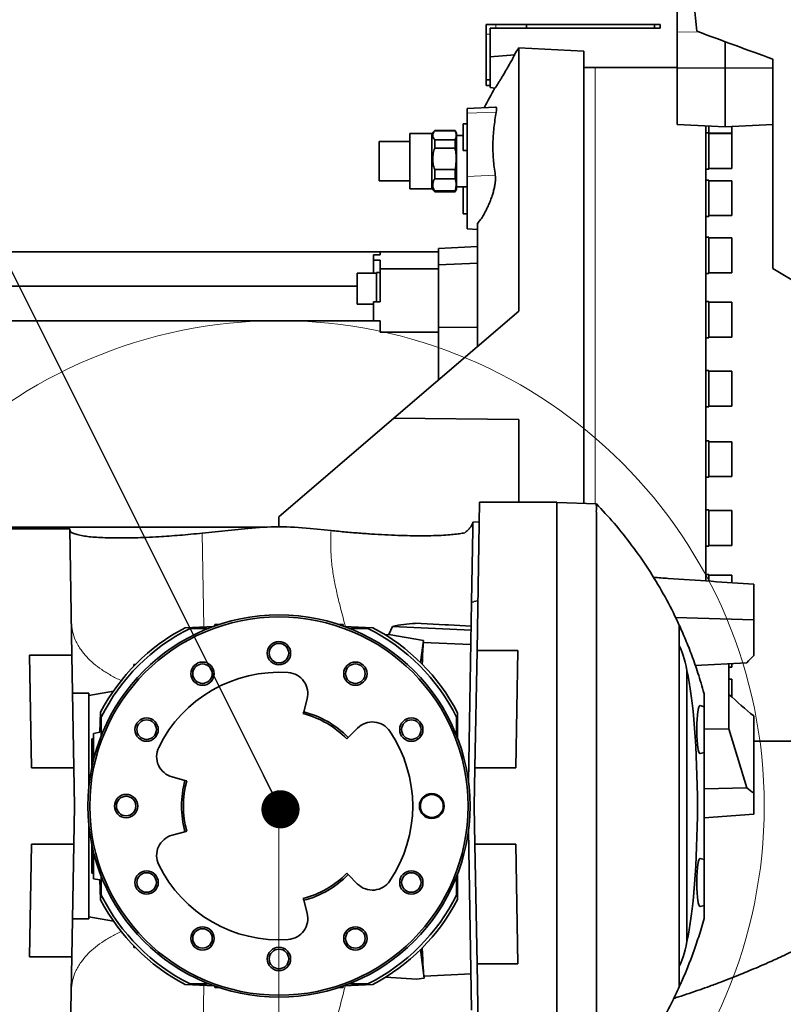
# Model space of a CAD drawing. Header units: millimetres. Extents: x 0 to 11920, y 0 to 8400.
# Tile 65 of 120: x 5453 to 5853, y 3765 to 4280. Entities that reach past the tile are written whole.
import ezdxf

# ---------------------------------------------------------------- set-up
doc = ezdxf.new("R2010")
doc.units = ezdxf.units.MM
doc.header["$LTSCALE"] = 20
doc.header["$PDSIZE"] = -1
doc.styles.add('SLDTEXTSTYLE0', font='TXT', dxfattribs={"width": 0.605})
doc.dimstyles.new('SLDDIMSTYLE11', dxfattribs={"dimtxt": 70, "dimasz": 70, "dimexe": 0, "dimexo": 0.0625, "dimgap": 17.5, "dimtad": 1, "dimdec": 1, "dimlfac": 0.5, "dimrnd": 1e-09, "dimzin": 12, "dimdsep": 46, "dimtxsty": 'SLDTEXTSTYLE0', "dimsah": 1, "dimcen": 0.09, "dimadec": 0, "dimazin": 3, "dimtfac": 1, "dimtmove": 0, "dimatfit": 0, "dimfxl": 1, "dimfrac": 2, "dimtolj": 1, "dimtzin": 12, "dimarcsym": 0})
doc.dimstyles.new('SLDDIMSTYLE4', dxfattribs={"dimtxt": 0.18, "dimasz": 20, "dimexe": 0, "dimexo": 0.0625, "dimgap": 0, "dimtad": 0, "dimtih": 1, "dimtoh": 1, "dimdec": 0, "dimrnd": 1e-09, "dimzin": 0, "dimdsep": 46, "dimtxsty": 'Standard', "dimblk1": 'DOT', "dimblk2": 'DOT', "dimsah": 1, "dimcen": 0.09, "dimadec": 0, "dimazin": 0, "dimtfac": 20, "dimtdec": 0, "dimtofl": 0, "dimtmove": 0, "dimatfit": 3, "dimldrblk": 'DOT', "dimfxl": 1, "dimfrac": 2, "dimtolj": 1, "dimtzin": 0, "dimarcsym": 0})
doc.dimstyles.new('SLDDIMSTYLE7', dxfattribs={"dimtxt": 70, "dimasz": 70, "dimexe": 0, "dimexo": 0.0625, "dimgap": 17.5, "dimtad": 1, "dimdec": 1, "dimrnd": 1e-09, "dimzin": 12, "dimdsep": 46, "dimtxsty": 'SLDTEXTSTYLE0', "dimsah": 1, "dimcen": 0.09, "dimadec": 0, "dimazin": 3, "dimtfac": 1, "dimtofl": 0, "dimtmove": 0, "dimatfit": 3, "dimfxl": 1, "dimfrac": 2, "dimtolj": 1, "dimtzin": 12, "dimarcsym": 0})

# ---------------------------------------------------------------- blocks, each defined once
blk = doc.blocks.new('_D_12')
at = {"color": 7, "linetype": 'Continuous', "lineweight": 0}
for p, q in [((6061.02, 3965.17), (6061.02, 3478.36)), ((5588.97, 3864.64), (5588.97, 3478.36)), ((5588.97, 3508.36), (6061.02, 3508.36))]:
    blk.add_line(p, q, dxfattribs=at)
at = {"color": 7, "linetype": 'Continuous', "lineweight": 18}
for points in [[(5588.97, 3508.36), (5658.97, 3498.36), (5658.97, 3518.36)], [(6061.02, 3508.36), (5991.02, 3518.36), (5991.02, 3498.36)]]:
    blk.add_solid(points, dxfattribs=at)
at = {"color": 7, "linetype": 'Continuous', "lineweight": 18, "insert": (5744.79, 3598.6), "char_height": 70, "attachment_point": 1, "style": 'SLDTEXTSTYLE0'}
blk.add_mtext('472', dxfattribs=at)
blk = doc.blocks.new('_Dot')
at = {"color": 0, "linetype": 'ByBlock', "lineweight": -2}
blk.add_line((-0.5, 0), (-1, 0), dxfattribs=at)
at = {"color": 0, "linetype": 'ByBlock', "const_width": 0.5}
blk.add_lwpolyline([(-0.25, 0, 1), (0.25, 0, 1)], format="xyb", close=True, dxfattribs=at)
blk = doc.blocks.new('_D_60')
at = {"color": 7, "linetype": 'Continuous', "lineweight": 0}
for p, q in [((5588.97, 3864.64), (5588.97, 3481.3)), ((5184.08, 3823.38), (5184.08, 3481.3)), ((5184.08, 3511.3), (5588.97, 3511.3))]:
    blk.add_line(p, q, dxfattribs=at)
at = {"color": 7, "linetype": 'Continuous', "lineweight": 18}
for points in [[(5184.08, 3511.3), (5254.08, 3501.3), (5254.08, 3521.3)], [(5588.97, 3511.3), (5518.97, 3521.3), (5518.97, 3501.3)]]:
    blk.add_solid(points, dxfattribs=at)
at = {"color": 7, "linetype": 'Continuous', "lineweight": 18, "insert": (5306.32, 3601.53), "char_height": 70, "attachment_point": 1, "style": 'SLDTEXTSTYLE0'}
blk.add_mtext('405', dxfattribs=at)

msp = doc.modelspace()

# ---------------------------------------------------------------- linework, layer by layer
at = {"color": 7, "linetype": 'Continuous', "lineweight": 35}
for p, q in [((5797.472064, 4273.854958), (5797.472064, 4289.995789)), ((5697.472064, 4272.635074), (5697.472064, 4277.635074)), ((5702.472064, 4277.635074), (5697.472064, 4277.635074)), ((5702.472064, 4277.635074), (5718.472064, 4277.635074)), ((5718.472064, 4275.635074), (5718.472064, 4277.635074)), ((5718.472064, 4277.635074), (5785.472064, 4277.635074)), ((5785.472064, 4275.635074), (5785.472064, 4277.635074)), ((5785.472064, 4277.635074), (5788.472064, 4277.635074)), ((5788.472064, 4277.635074), (5788.472064, 4275.635074)), ((5697.472064, 4248.635074), (5697.472064, 4272.635074)), ((5699.472064, 4272.635074), (5699.472064, 4275.635074)), ((5702.472064, 4275.635074), (5699.472064, 4275.635074)), ((5699.472064, 4256.610034), (5699.472064, 4272.635074)), ((5702.472064, 4275.635074), (5718.472064, 4275.635074)), ((5718.472064, 4275.635074), (5785.472064, 4275.635074)), ((5788.472064, 4275.635074), (5785.472064, 4275.635074)), ((5797.472064, 4255.034573), (5797.472064, 4273.854958)), ((5822.472064, 4254.780493), (5822.472064, 4268.681687)), ((5699.472064, 4260.684938), (5712.358449, 4261.81235)), ((5748.472064, 4263.635074), (5714.472064, 4265.416938)), ((5714.472064, 4127.635074), (5714.472064, 4265.416938)), ((5748.472064, 4263.635074), (5748.472064, 4027.041421)), ((5699.472064, 4256.610034), (5699.472064, 4248.660113)), ((5754.472064, 4255.135074), (5748.472064, 4255.135074)), ((5797.472064, 4255.135074), (5754.472064, 4255.135074)), ((5797.472064, 4255.034573), (5822.472064, 4254.780493)), ((5797.472064, 4225.296782), (5797.472064, 4255.034573)), ((5847.472064, 4255.034573), (5822.472064, 4254.780493)), ((5822.472064, 4224.138715), (5822.472064, 4254.780493)), ((5697.472064, 4248.635074), (5699.472064, 4248.635074)), ((5697.472064, 4245.635074), (5697.472064, 4248.635074)), ((5699.472064, 4248.635074), (5699.472064, 4248.660113)), ((5699.472064, 4248.635074), (5699.472064, 4248.601414)), ((5699.472064, 4248.601414), (5699.472064, 4245.668733)), ((5699.472064, 4245.635074), (5697.472064, 4245.635074)), ((5699.472064, 4245.668733), (5699.472064, 4245.635074)), ((5699.472064, 4245.635074), (5699.472064, 4244.58521)), ((5699.472064, 4244.58521), (5702.082113, 4244.35686)), ((5702.251832, 4234.409649), (5687.472064, 4233.635074)), ((5687.472064, 4233.635074), (5687.472064, 4231.154215)), ((5687.472064, 4231.154215), (5687.472064, 4198.154215)), ((5687.472064, 4225.635074), (5685.472064, 4225.635074)), ((5685.472064, 4211.635074), (5685.472064, 4225.635074)), ((5797.472064, 4225.296782), (5822.472064, 4224.138715)), ((5847.472064, 4225.296782), (5822.472064, 4224.138715)), ((5669.004708, 4220.667718), (5657.472064, 4220.667718)), ((5657.472064, 4219.249105), (5657.472064, 4220.667718)), ((5670.472064, 4222.135074), (5669.004708, 4220.667718)), ((5669.004708, 4191.602429), (5669.004708, 4220.667718)), ((5681.162663, 4222.135074), (5670.472064, 4222.135074)), ((5670.472064, 4222.135074), (5670.472064, 4222.070168)), ((5670.472064, 4222.070168), (5681.162663, 4222.070168)), ((5681.972064, 4220.73315), (5681.162663, 4222.135074)), ((5681.162663, 4222.070168), (5681.162663, 4222.135074)), ((5681.972064, 4219.30815), (5681.972064, 4220.73315)), ((5812.472064, 4224.601942), (5812.472064, 4068.635074)), ((5813.972064, 4220.926573), (5812.472064, 4220.926573)), ((5813.972064, 4224.532458), (5813.972064, 4220.926573)), ((5813.972064, 4220.926573), (5813.972064, 4201.926573)), ((5813.972064, 4220.740847), (5825.972064, 4220.740847)), ((5825.972064, 4220.561573), (5813.972064, 4220.561573)), ((5825.972064, 4220.740847), (5825.972064, 4224.300844)), ((5825.972064, 4202.291573), (5825.972064, 4220.561573)), ((5657.472064, 4216.441922), (5641.472064, 4216.441922)), ((5641.472064, 4215.435813), (5641.472064, 4216.441922)), ((5641.472064, 4195.828225), (5641.472064, 4215.435813)), ((5657.472064, 4191.602429), (5657.472064, 4219.249105)), ((5670.472064, 4217.271512), (5670.472064, 4212.85579)), ((5681.162663, 4217.271512), (5670.472064, 4217.271512)), ((5681.162663, 4212.85579), (5681.162663, 4217.271512)), ((5685.472064, 4219.635074), (5681.972064, 4219.635074)), ((5681.972064, 4191.536998), (5681.972064, 4219.30815)), ((5670.472064, 4212.85579), (5681.162663, 4212.85579)), ((5685.472064, 4211.635074), (5687.472064, 4211.635074)), ((5681.162663, 4201.754182), (5670.472064, 4201.754182)), ((5670.472064, 4201.754182), (5670.472064, 4196.920696)), ((5681.162663, 4196.920696), (5681.162663, 4201.754182)), ((5812.472064, 4201.926573), (5813.972064, 4201.926573)), ((5813.972064, 4202.291573), (5825.972064, 4202.291573)), ((5641.472064, 4195.828225), (5657.472064, 4195.828225)), ((5670.472064, 4196.920696), (5681.162663, 4196.920696)), ((5687.472064, 4198.154215), (5687.472064, 4170.635074)), ((5813.972064, 4196.236626), (5812.472064, 4196.236626)), ((5813.972064, 4196.236626), (5813.972064, 4177.236626)), ((5825.972064, 4195.871626), (5813.972064, 4195.871626)), ((5825.972064, 4177.601626), (5825.972064, 4195.871626)), ((5657.472064, 4191.602429), (5669.004708, 4191.602429)), ((5669.004708, 4191.602429), (5670.472064, 4190.135074)), ((5670.472064, 4190.617744), (5670.472064, 4190.135074)), ((5681.162663, 4190.617744), (5670.472064, 4190.617744)), ((5670.472064, 4190.135074), (5681.162663, 4190.135074)), ((5681.162663, 4190.135074), (5681.972064, 4191.536998)), ((5681.162663, 4190.135074), (5681.162663, 4190.617744)), ((5681.972064, 4192.635074), (5685.472064, 4192.635074)), ((5687.472064, 4192.635074), (5685.472064, 4192.635074)), ((5685.472064, 4178.635074), (5685.472064, 4192.635074)), ((5685.472064, 4178.635074), (5687.472064, 4178.635074)), ((5812.472064, 4177.236626), (5813.972064, 4177.236626)), ((5813.972064, 4177.601626), (5825.972064, 4177.601626)), ((5687.472064, 4170.635074), (5692.972064, 4170.346831)), ((5692.972064, 4173.600611), (5692.972064, 4109.19757)), ((5813.972064, 4166.385074), (5812.472064, 4166.385074)), ((5813.972064, 4166.385074), (5813.972064, 4147.385074)), ((5825.972064, 4166.020074), (5813.972064, 4166.020074)), ((5825.972064, 4147.750074), (5825.972064, 4166.020074)), ((5641.972064, 4158.635074), (5393.472064, 4158.635074)), ((5641.972064, 4158.635074), (5672.472064, 4158.635074)), ((5641.972064, 4158.635074), (5641.972064, 4157.027379)), ((5692.972064, 4161.423317), (5672.472064, 4160.348957)), ((5672.472064, 4160.348957), (5672.472064, 4151.785366)), ((5638.472064, 4154.382865), (5638.472064, 4157.027379)), ((5638.472064, 4157.027379), (5641.972064, 4157.027379)), ((5641.972064, 4154.382865), (5638.472064, 4154.382865)), ((5638.472064, 4154.382865), (5638.472064, 4147.480752)), ((5641.972064, 4149.759429), (5641.972064, 4154.382865)), ((5641.972064, 4132.504534), (5641.972064, 4149.759429)), ((5641.972064, 4149.759429), (5672.472064, 4149.759429)), ((5692.972064, 4152.662577), (5672.472064, 4151.785366)), ((5672.472064, 4151.785366), (5672.472064, 4119.03158)), ((5847.472064, 4149.898588), (5863.472064, 4140.294051)), ((5639.972064, 4147.480752), (5629.972064, 4147.480752)), ((5629.972064, 4147.480752), (5629.972064, 4131.210752)), ((5641.972064, 4147.845752), (5639.972064, 4147.845752)), ((5639.972064, 4147.845752), (5639.972064, 4139.345752)), ((5812.472064, 4147.385074), (5813.972064, 4147.385074)), ((5813.972064, 4147.750074), (5825.972064, 4147.750074)), ((5393.472064, 4140.635074), (5629.972064, 4140.635074)), ((5639.972064, 4139.345752), (5639.972064, 4132.504534)), ((5638.472064, 4122.635074), (5638.472064, 4132.504534)), ((5641.972064, 4132.504534), (5638.472064, 4132.504534)), ((5813.972064, 4132.676573), (5812.472064, 4132.676573)), ((5813.972064, 4132.676573), (5813.972064, 4113.676573)), ((5629.972064, 4131.210752), (5638.472064, 4131.210752)), ((5649.153887, 4071.620929), (5714.472064, 4127.635074)), ((5825.972064, 4132.311573), (5813.972064, 4132.311573)), ((5825.972064, 4132.286588), (5825.972064, 4132.311573)), ((5825.972064, 4114.041573), (5825.972064, 4132.286588)), ((5641.972064, 4122.635074), (5393.472064, 4122.635074)), ((5641.972064, 4122.635074), (5641.972064, 4116.635074)), ((5692.972064, 4119.173022), (5672.472064, 4119.03158)), ((5672.472064, 4119.03158), (5672.472064, 4091.617625)), ((5641.972064, 4116.635074), (5672.472064, 4116.635074)), ((5812.472064, 4113.676573), (5813.972064, 4113.676573)), ((5813.972064, 4114.041573), (5825.972064, 4114.041573)), ((5813.972064, 4096.584348), (5812.472064, 4096.584348)), ((5813.972064, 4096.584348), (5813.972064, 4077.584348)), ((5825.972064, 4096.219348), (5813.972064, 4096.219348)), ((5825.972064, 4095.85491), (5825.972064, 4096.219348)), ((5825.972064, 4077.949348), (5825.972064, 4095.85491)), ((5812.472064, 4077.584348), (5813.972064, 4077.584348)), ((5813.972064, 4077.949348), (5825.972064, 4077.949348)), ((5649.153887, 4071.620929), (5588.972064, 4020.011506)), ((5649.153887, 4071.620929), (5714.472064, 4070.843953)), ((5714.472064, 4070.843953), (5714.472064, 4027.635074)), ((5812.472064, 4068.635074), (5812.472064, 3986.368714)), ((5813.972064, 4059.6858), (5812.472064, 4059.6858)), ((5813.972064, 4059.6858), (5813.972064, 4040.6858)), ((5825.972064, 4059.3208), (5813.972064, 4059.3208)), ((5825.972064, 4058.233595), (5825.972064, 4059.3208)), ((5825.972064, 4041.0508), (5825.972064, 4058.233595)), ((5812.472064, 4040.6858), (5813.972064, 4040.6858)), ((5813.972064, 4041.0508), (5825.972064, 4041.0508)), ((5692.641608, 3949.960686), (5693.997419, 4027.635074)), ((5734.472064, 4027.635074), (5693.997419, 4027.635074)), ((5734.472064, 4027.635074), (5734.472064, 3709.635074)), ((5755.096779, 4026.810081), (5734.472064, 4027.530311)), ((5588.972064, 4020.011506), (5588.972064, 4014.774085)), ((5813.972064, 4023.593574), (5812.472064, 4023.593574)), ((5813.972064, 4023.593574), (5813.972064, 4004.593574)), ((5825.972064, 4023.228574), (5813.972064, 4023.228574)), ((5825.972064, 4021.066875), (5825.972064, 4023.228574)), ((5825.972064, 4004.958574), (5825.972064, 4021.066875)), ((5582.349964, 4014.635074), (5428.585681, 4014.635074)), ((5572.6746, 4013.930237), (5548.789054, 4011.450142)), ((5616.227801, 4012.792413), (5605.269528, 4013.930237)), ((5693.818421, 4017.380286), (5690.46975, 4017.175931)), ((5690.46975, 4017.175931), (5690.496824, 4013.278482)), ((5442.972064, 4013.635074), (5479.441079, 4013.635074)), ((5479.441079, 4013.635074), (5480.593961, 3947.586532)), ((5690.496824, 4013.278482), (5689.835456, 3975.388727)), ((5812.472064, 4004.593574), (5813.972064, 4004.593574)), ((5813.972064, 4004.958574), (5825.972064, 4004.958574)), ((5813.972064, 3989.885074), (5812.472064, 3989.885074)), ((5813.972064, 3989.885074), (5813.972064, 3986.345347)), ((5825.972064, 3989.520074), (5813.972064, 3989.520074)), ((5825.972064, 3985.547893), (5825.972064, 3989.520074)), ((5837.472064, 3984.72697), (5837.472064, 3966.09907)), ((5688.189946, 3881.117536), (5689.835456, 3975.388727)), ((5689.835456, 3975.388727), (5690.972064, 3975.589282)), ((5693.096801, 3976.038703), (5690.972064, 3975.664055)), ((5690.972064, 3975.589282), (5690.972064, 3975.664055)), ((5554.887213, 3962.646897), (5539.827099, 3961.989358)), ((5555.405796, 3963.635074), (5555.4605, 3962.852774)), ((5556.004969, 3963.076337), (5555.405796, 3963.635074)), ((5557.747074, 3963.635074), (5555.405796, 3963.635074)), ((5622.538331, 3963.635074), (5620.197054, 3963.635074)), ((5621.939159, 3963.076337), (5622.538331, 3963.635074)), ((5622.538331, 3963.635074), (5622.483628, 3962.852774)), ((5638.117029, 3961.989358), (5623.056915, 3962.646897)), ((5648.35136, 3962.649281), (5646.522783, 3958.36905)), ((5648.35136, 3962.649281), (5689.579981, 3960.752579)), ((5660.302003, 3964.360163), (5660.296692, 3964.191441)), ((5675.972064, 3963.53893), (5660.302003, 3964.360163)), ((5675.972064, 3963.491502), (5675.972064, 3963.53893)), ((5837.472064, 3966.09907), (5796.592392, 3967.223153)), ((5837.472064, 3966.09907), (5837.472064, 3947.462292)), ((5552.216112, 3961.635074), (5542.421017, 3961.635074)), ((5635.523111, 3961.635074), (5625.728016, 3961.635074)), ((5644.652578, 3958.244952), (5646.522783, 3958.36905)), ((5646.522783, 3958.36905), (5664.539973, 3955.277709)), ((5663.055995, 3943.747131), (5664.539973, 3955.277709)), ((5664.539973, 3955.277709), (5664.528312, 3954.309668)), ((5664.528312, 3954.309668), (5689.448238, 3953.205054)), ((5480.593961, 3947.586532), (5458.443062, 3947.586532)), ((5459.472064, 3888.635074), (5458.443062, 3947.586532)), ((5481.622963, 3888.635074), (5480.593961, 3947.586532)), ((5692.641608, 3949.960686), (5691.571165, 3888.635074)), ((5692.641608, 3949.960686), (5714.042506, 3949.960686)), ((5714.042506, 3949.960686), (5712.972064, 3888.635074)), ((5512.972064, 3942.635074), (5512.953259, 3941.788278)), ((5513.992726, 3942.853325), (5512.972064, 3942.635074)), ((5513.421153, 3942.271409), (5512.972064, 3942.635074)), ((5806.896403, 3942.138902), (5833.877921, 3943.595612)), ((5824.472064, 3943.044635), (5824.472064, 3909.06882)), ((5825.972064, 3941.398522), (5825.972064, 3943.030835)), ((5802.498343, 3939.561229), (5802.498343, 3797.708919)), ((5824.472064, 3941.398522), (5825.972064, 3941.398522)), ((5825.972064, 3934.978574), (5824.472064, 3934.978574)), ((5825.972064, 3928.016597), (5825.972064, 3934.978574)), ((5489.472064, 3927.635074), (5480.942215, 3927.635074)), ((5502.317597, 3928.811924), (5489.472064, 3926.54691)), ((5489.472064, 3927.635074), (5489.472064, 3878.622566)), ((5811.472064, 3920.635074), (5811.472064, 3927.447527)), ((5824.48988, 3909.068452), (5824.48988, 3927.080577)), ((5825.972064, 3925.735607), (5825.972064, 3928.016597)), ((5603.725439, 3924.691634), (5601.952579, 3917.955518)), ((5811.472064, 3920.635074), (5809.443762, 3921.178556)), ((5495.617779, 3917.780039), (5495.156964, 3907.225639)), ((5601.698059, 3916.988451), (5601.952579, 3917.955518)), ((5682.472064, 3917.502241), (5682.472064, 3904.099845)), ((5811.472064, 3920.635074), (5811.472064, 3908.635074)), ((5495.972064, 3915.186121), (5495.972064, 3905.391026)), ((5681.972064, 3905.391026), (5681.972064, 3915.186121)), ((5837.472064, 3915.789519), (5837.472064, 3875.472942)), ((5491.972064, 3906.664055), (5495.156964, 3907.225639)), ((5491.972064, 3902.843536), (5491.972064, 3906.664055)), ((5625.194564, 3904.536751), (5630.141782, 3909.440151)), ((5811.472064, 3908.844963), (5824.472064, 3909.06882)), ((5811.472064, 3908.635074), (5811.472064, 3896.635074)), ((5824.472064, 3909.06882), (5824.48988, 3909.068452)), ((5833.830132, 3878.106259), (5824.48988, 3909.068452)), ((5491.972064, 3903.835074), (5490.972064, 3903.835074)), ((5490.972064, 3888.534822), (5490.972064, 3903.835074)), ((5491.972064, 3892.945565), (5491.972064, 3902.843536)), ((5625.194564, 3904.536751), (5624.484319, 3903.832797)), ((5837.472064, 3902.635074), (5863.472064, 3902.635074)), ((5809.443762, 3896.091592), (5811.472064, 3896.635074)), ((5811.472064, 3840.635074), (5811.472064, 3896.635074)), ((5459.472064, 3888.635074), (5481.622963, 3888.635074)), ((5481.622963, 3888.635074), (5481.972064, 3868.635074)), ((5691.222064, 3868.635074), (5691.571165, 3888.635074)), ((5712.972064, 3888.635074), (5691.571165, 3888.635074)), ((5539.769049, 3882.05384), (5533.048971, 3883.886556)), ((5539.769049, 3882.05384), (5540.733814, 3881.790727)), ((5811.472064, 3877.669729), (5833.830132, 3878.106259)), ((5837.472064, 3875.472942), (5837.472064, 3864.309797)), ((5481.972064, 3868.635074), (5481.622963, 3848.635074)), ((5691.571165, 3848.635074), (5691.222064, 3868.635074)), ((5837.472064, 3864.309797), (5811.472064, 3862.404026)), ((5489.472064, 3858.647582), (5489.472064, 3809.635074)), ((5533.048971, 3853.383591), (5539.769049, 3855.216307)), ((5540.733814, 3855.47942), (5539.769049, 3855.216307)), ((5689.836767, 3761.806276), (5688.189946, 3856.152612)), ((5458.443062, 3789.683616), (5459.472064, 3848.635074)), ((5481.622963, 3848.635074), (5459.472064, 3848.635074)), ((5481.622963, 3848.635074), (5480.593961, 3789.683616)), ((5490.972064, 3833.435074), (5490.972064, 3848.735325)), ((5491.972064, 3834.426612), (5491.972064, 3844.324582)), ((5691.571165, 3848.635074), (5712.972064, 3848.635074)), ((5691.571165, 3848.635074), (5692.662485, 3786.113375)), ((5712.972064, 3848.635074), (5714.063384, 3786.113375)), ((5811.472064, 3840.635074), (5809.443762, 3841.178556)), ((5811.472064, 3840.635074), (5811.472064, 3828.635074)), ((5491.972064, 3830.606093), (5491.972064, 3834.426612)), ((5491.972064, 3833.435074), (5490.972064, 3833.435074)), ((5495.156964, 3830.044509), (5491.972064, 3830.606093)), ((5495.156964, 3830.044509), (5495.617779, 3819.490109)), ((5495.972064, 3831.879122), (5495.972064, 3822.084026)), ((5624.484319, 3833.43735), (5625.194564, 3832.733396)), ((5630.141782, 3827.829996), (5625.194564, 3832.733396)), ((5681.972064, 3822.084026), (5681.972064, 3831.879122)), ((5682.472064, 3833.170302), (5682.472064, 3819.767907)), ((5811.472064, 3828.635074), (5811.472064, 3816.635074)), ((5601.952579, 3819.314629), (5601.698059, 3820.281697)), ((5601.952579, 3819.314629), (5603.725439, 3812.578514)), ((5809.443762, 3816.091592), (5811.472064, 3816.635074)), ((5811.472064, 3809.822621), (5811.472064, 3816.635074)), ((5480.942215, 3809.635074), (5489.472064, 3809.635074)), ((5489.472064, 3810.723237), (5502.317597, 3808.458223)), ((5512.953259, 3795.48187), (5512.972064, 3794.635074)), ((5513.421153, 3794.998739), (5512.972064, 3794.635074)), ((5513.992726, 3794.416822), (5512.972064, 3794.635074)), ((5663.055995, 3793.523016), (5664.972064, 3778.635074)), ((5458.443062, 3789.683616), (5480.593961, 3789.683616)), ((5480.593961, 3789.683616), (5479.441079, 3723.635074)), ((5693.997419, 3709.635074), (5692.662485, 3786.113375)), ((5714.063384, 3786.113375), (5692.662485, 3786.113375)), ((5660.969719, 3778.094646), (5644.870716, 3779.161107)), ((5660.970879, 3777.971358), (5660.969719, 3778.094646)), ((5660.970879, 3777.971358), (5664.972064, 3778.635074)), ((5664.972064, 3779.53451), (5689.504878, 3780.820221)), ((5664.972064, 3778.635074), (5664.972064, 3779.674912)), ((5539.827099, 3775.280789), (5554.887213, 3774.62325)), ((5542.421017, 3775.635074), (5552.216112, 3775.635074)), ((5555.405796, 3773.635074), (5555.4605, 3774.417373)), ((5556.004969, 3774.193811), (5555.405796, 3773.635074)), ((5555.405796, 3773.635074), (5557.747074, 3773.635074)), ((5620.197054, 3773.635074), (5622.538331, 3773.635074)), ((5621.939159, 3774.193811), (5622.538331, 3773.635074)), ((5622.538331, 3773.635074), (5622.483628, 3774.417373)), ((5623.056915, 3774.62325), (5638.117029, 3775.280789)), ((5625.728016, 3775.635074), (5635.523111, 3775.635074))]:
    msp.add_line(p, q, dxfattribs=at)
at = {"color": 8, "linetype": 'Continuous', "lineweight": 18}
for p, q in [((5702.472064, 4277.635074), (5702.472064, 4275.635074)), ((5699.472064, 4272.635074), (5697.472064, 4272.635074)), ((5797.472064, 4273.854958), (5808.829216, 4273.674905)), ((5754.472064, 4026.831896), (5754.472064, 4255.135074)), ((5687.472064, 4231.154215), (5702.705961, 4231.820546)), ((5687.472064, 4198.154215), (5702.194051, 4198.798155)), ((5548.789054, 4011.450142), (5549.644913, 3962.418013)), ((5689.201314, 3780.804312), (5689.555676, 3777.909988)), ((5549.644913, 3774.852134), (5548.789054, 3725.820005))]:
    msp.add_line(p, q, dxfattribs=at)
at = {"color": 7, "linetype": 'Continuous', "lineweight": 35, "flags": 128}
msp.add_lwpolyline([(5689.615302, 3962.776129), (5677.741269, 3963.398735), (5675.972064, 3963.491502)], dxfattribs=at)
at = {"color": 7, "linetype": 'Continuous', "lineweight": 18}
msp.add_circle((5588.972064, 3868.635074), 254, dxfattribs=at)
at = {"color": 7, "linetype": 'Continuous', "lineweight": 35}
for centre, radius in [((5588.972064, 3868.635074), 100), ((5588.972064, 3868.635074), 99), ((5588.972064, 3948.635074), 6.1), ((5588.972064, 3948.635074), 5.1), ((5548.972064, 3937.917106), 6.1), ((5548.972064, 3937.917106), 5.1), ((5628.972064, 3937.917106), 6.1), ((5628.972064, 3937.917106), 5.1), ((5519.690032, 3908.635074), 6.1), ((5519.690032, 3908.635074), 5.1), ((5658.254096, 3908.635074), 6.1), ((5658.254096, 3908.635074), 5.1), ((5668.972064, 3868.635074), 6.5), ((5508.972064, 3868.635074), 6.1), ((5508.972064, 3868.635074), 5.1), ((5668.972064, 3868.635074), 6), ((5519.690032, 3828.635074), 6.1), ((5519.690032, 3828.635074), 5.1), ((5658.254096, 3828.635074), 6.1), ((5658.254096, 3828.635074), 5.1), ((5548.972064, 3799.353041), 6.1), ((5548.972064, 3799.353041), 5.1), ((5628.972064, 3799.353041), 6.1), ((5628.972064, 3799.353041), 5.1), ((5588.972064, 3788.635074), 6.1), ((5588.972064, 3788.635074), 5.1)]:
    msp.add_circle(centre, radius, dxfattribs=at)
for centre, radius, start, end in [((6137.876264, 3999.467915), 500, 147.86621191, 148.34499985), ((6137.876264, 3999.467915), 500, 150.66700117, 152.01342948), ((5588.972064, 3868.635074), 105.5, 117.76388996, 152.23611004), ((5588.972064, 3868.635074), 104, 116.59020515, 153.40979485), ((5588.972064, 3868.635074), 104, 26.59020515, 63.40979485), ((5588.972064, 3868.635074), 105.5, 27.59352581, 62.23611004), ((5588.972064, 3868.635074), 70, 86, 154), ((5593.087696, 3927.491353), 11, 345.25486134, 86), ((5588.972064, 3868.635074), 50, 44.74513866, 75.25486134), ((5588.972064, 3868.635074), 51, 44.74513866, 75.25486134), ((5637.885281, 3901.627455), 11, 34, 134.74513866), ((5588.972064, 3868.635074), 70, 326, 34), ((5535.943215, 3894.498971), 11, 154, 254.74513866), ((5588.972064, 3868.635074), 51, 164.74513866, 195.25486134), ((5588.972064, 3868.635074), 50, 164.74513866, 195.25486134), ((5535.943215, 3842.771176), 11, 105.25486134, 206), ((5588.972064, 3868.635074), 70, 206, 274), ((5588.972064, 3868.635074), 50, 284.74513866, 315.25486134), ((5588.972064, 3868.635074), 51, 284.74513866, 315.25486134), ((5637.885281, 3835.642692), 11, 225.25486134, 326), ((5588.972064, 3868.635074), 105.5, 207.76388996, 242.23611004), ((5588.972064, 3868.635074), 104, 206.59020515, 243.40979485), ((5588.972064, 3868.635074), 104, 296.59020515, 333.40979485), ((5588.972064, 3868.635074), 105.5, 297.76388996, 332.40647419), ((5593.087696, 3809.778795), 11, 274, 14.74513866)]:
    msp.add_arc(centre, radius, start, end, dxfattribs=at)
for centre, major_axis, ratio, start_param, end_param in [((5588.972064, 3855.965556), (0, 158.808529), 0.99681261, 6.1800510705, 6.3863195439), ((5662.036905, 3868.6532), (-0.871058, 95.552726), 0.7762723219, 0.0117186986, 0.1738110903), ((5665.083125, 3868.635074), (0, 89.09468), 0.0226931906, 0.2779756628, 0.5865009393), ((5795.921749, 3868.635074), (0, 86), 0.1352201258, 5.6821007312, 6.0620804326), ((5851.214267, 4058.785809), (198.313418, 243.37102), 0.1994117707, 4.3873712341, 4.4050267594), ((5796.794851, 3868.635074), (0, 82.454659), 0.1356340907, 3.6767591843, 5.7480187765), ((5865.551658, 4063.907457), (-133.639374, 188.215983), 0.5278745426, 1.9609443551, 2.0406636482), ((5809.382227, 3908.635074), (0, 12.551723), 0.1353089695, 6.2469452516, 7.853981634), ((5809.382227, 3908.635074), (0, 12.551723), 0.1353089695, 1.5707963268, 3.1778327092), ((5849.464171, 4074.433426), (-163.906739, 230.844153), 0.5278745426, 2.1334714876, 2.151344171), ((5809.382227, 3828.635074), (0, 12.551723), 0.1353089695, 6.2469452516, 7.853981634), ((5809.382227, 3828.635074), (0, 12.551723), 0.1353089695, 1.5707963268, 3.1778327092), ((5795.921749, 3868.635074), (0, 86), 0.1352201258, 3.3626975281, 3.7426772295), ((5665.083125, 3868.635074), (0, 89.09468), 0.0226931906, 2.5550917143, 3.0866342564)]:
    msp.add_ellipse(centre, major_axis=major_axis, ratio=ratio, start_param=start_param, end_param=end_param, dxfattribs=at)
for points, knots in [([(5731.229929, 5004.49978), (5731.887911, 4998.211467), (5733.204936, 4985.62471), (5735.191443, 4966.639741), (5737.180472, 4947.630666), (5739.167061, 4928.644908), (5741.610276, 4905.295201), (5744.50625, 4877.618489), (5747.862364, 4845.544231), (5753.352756, 4793.072764), (5760.985458, 4720.127322), (5770.755845, 4626.752098), (5780.53007, 4533.340201), (5788.97653, 4452.617707), (5796.089069, 4384.643442), (5801.873245, 4329.364296), (5805.727812, 4292.526344), (5807.655097, 4274.107351)], [0, 0, 0, 0, 0.0257745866, 0.0515906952, 0.0774240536, 0.1032463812, 0.1290261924, 0.1730067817, 0.2169907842, 0.260974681, 0.3888192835, 0.516664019, 0.6445085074, 0.7723517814, 0.848233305, 0.9241165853, 1, 1, 1, 1]), ([(5847.472064, 4259.512454), (5840.800058, 4261.940564), (5827.452545, 4266.798057), (5814.255401, 4271.670494), (5807.655097, 4274.107351)], [0, 0, 0, 0, 0.4998688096, 1, 1, 1, 1]), ([(5712.358449, 4261.81235), (5712.339795, 4261.73809), (5712.302518, 4261.589694), (5711.679422, 4260.415793), (5710.693206, 4258.644393), (5709.305618, 4256.217355), (5707.565935, 4253.231559), (5705.969246, 4250.540073), (5704.727534, 4248.480185), (5703.702515, 4246.802118), (5702.724474, 4245.241139), (5702.181347, 4244.434295), (5702.104513, 4244.37434), (5702.082113, 4244.35686)], [0, 0, 0, 0, 0.0877374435, 0.1753274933, 0.2670114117, 0.3703011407, 0.4879428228, 0.6178002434, 0.6844513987, 0.7510501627, 0.8540079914, 0.9574366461, 1, 1, 1, 1]), ([(5847.472064, 4259.512454), (5847.472064, 4241.258469), (5847.472064, 4204.750061), (5847.472064, 4168.182559), (5847.472064, 4149.898588)], [0, 0, 0, 0, 0.4999940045, 1, 1, 1, 1]), ([(5702.705961, 4231.820546), (5702.24453, 4229.073982), (5701.320567, 4223.574294), (5700.867186, 4215.307901), (5701.051638, 4207.032625), (5701.812935, 4201.545229), (5702.194051, 4198.798155)], [0, 0, 0, 0, 0.2484873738, 0.4975681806, 0.7484749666, 1, 1, 1, 1]), ([(5702.254293, 4234.36269), (5702.388109, 4234.363235), (5702.678799, 4234.364421), (5702.869219, 4233.83644), (5702.903524, 4233.009017), (5702.768946, 4232.199444), (5702.705961, 4231.820546)], [0, 0, 0, 0, 0.22853414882, 0.49644720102, 0.7643259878, 1, 1, 1, 1]), ([(5670.472064, 4222.070168), (5670.220755, 4221.721144), (5669.712764, 4221.015637), (5669.421574, 4219.951306), (5669.518133, 4218.914946), (5669.90129, 4218.032313), (5670.306088, 4217.492746), (5670.472064, 4217.271512)], [0, 0, 0, 0, 0.2236453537, 0.4520710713, 0.6525874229, 0.8575535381, 1, 1, 1, 1]), ([(5681.162663, 4217.271512), (5681.247466, 4217.466036), (5681.58993, 4218.251597), (5681.852236, 4219.669273), (5681.593463, 4221.083334), (5681.245821, 4221.879678), (5681.162663, 4222.070168)], [0, 0, 0, 0, 0.1229647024, 0.4965764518, 0.8795782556, 1, 1, 1, 1]), ([(5670.472064, 4212.85579), (5670.189668, 4211.934228), (5669.616626, 4210.064183), (5669.388885, 4207.201341), (5669.661392, 4204.385259), (5670.199336, 4202.639334), (5670.472064, 4201.754182)], [0, 0, 0, 0, 0.2547838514, 0.5170109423, 0.7551335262, 1, 1, 1, 1]), ([(5681.162663, 4201.754182), (5681.390917, 4203.166633), (5681.853135, 4206.026864), (5681.708602, 4209.777459), (5681.307791, 4212.037473), (5681.162663, 4212.85579)], [0, 0, 0, 0, 0.38360978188, 0.77681461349, 1, 1, 1, 1]), ([(5670.472064, 4196.920696), (5670.189668, 4196.397478), (5669.616626, 4195.335758), (5669.388885, 4193.710375), (5669.661392, 4192.111541), (5670.199336, 4191.12029), (5670.472064, 4190.617744)], [0, 0, 0, 0, 0.2547838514, 0.5170109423, 0.7551335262, 1, 1, 1, 1]), ([(5681.162663, 4190.617744), (5681.390917, 4191.419665), (5681.853135, 4193.043565), (5681.708602, 4195.172969), (5681.307791, 4196.456096), (5681.162663, 4196.920696)], [0, 0, 0, 0, 0.3836097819, 0.7768146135, 1, 1, 1, 1]), ([(5702.194051, 4198.798155), (5702.246213, 4198.345758), (5702.350535, 4197.440977), (5702.280842, 4195.742143), (5702.040771, 4193.845888), (5701.63034, 4191.778015), (5701.06012, 4189.596119), (5700.332745, 4187.295508), (5699.457953, 4184.941), (5698.419084, 4182.503646), (5697.251268, 4180.109036), (5695.937375, 4177.748268), (5694.541174, 4175.583412), (5693.53337, 4174.25866), (5693.015073, 4173.651034), (5692.972064, 4173.600611)], [0, 0, 0, 0, 0.0739939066, 0.1479857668, 0.2219153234, 0.2958650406, 0.3712083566, 0.4465812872, 0.5283191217, 0.6100894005, 0.7008606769, 0.7916579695, 0.8913182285, 0.9909813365, 1, 1, 1, 1]), ([(5728.592722, 3703.274174), (5732.156552, 3703.598038), (5739.276105, 3704.245031), (5749.523297, 3705.693442), (5759.069242, 3707.314528), (5767.59313, 3708.997103), (5775.046625, 3710.630118), (5781.294218, 3712.110602), (5786.382019, 3713.38692), (5790.467202, 3714.456105), (5793.827166, 3715.365339), (5796.561121, 3716.125146), (5798.832297, 3716.769449), (5801.04529, 3717.407929), (5803.723258, 3718.19487), (5807.163072, 3719.230243), (5811.413942, 3720.548397), (5816.407539, 3722.150745), (5821.985612, 3724.010407), (5829.33587, 3726.561561), (5838.001872, 3729.734887), (5847.674718, 3733.504723), (5856.738974, 3737.241409), (5865.214588, 3740.917634), (5874.612139, 3745.187507), (5885.444027, 3750.387155), (5898.155468, 3756.915485), (5908.735293, 3762.757717), (5916.840717, 3767.479851), (5921.977199, 3770.566061), (5926.542024, 3773.38833), (5930.38454, 3775.823682), (5933.517215, 3777.851105), (5935.930335, 3779.439511), (5937.809118, 3780.691961), (5939.568095, 3781.876268), (5941.640005, 3783.287041), (5944.254153, 3785.093595), (5947.401859, 3787.309471), (5951.068807, 3789.949013), (5955.189798, 3792.994085), (5962.690347, 3798.704052), (5973.006503, 3807.079054), (5985.126654, 3817.985558), (5995.891454, 3828.713695), (6005.552554, 3839.39365), (6014.631002, 3850.657442), (6023.186626, 3862.785671), (6030.62005, 3875.110928), (6036.885044, 3887.468786), (6042.04234, 3899.648311), (6046.409762, 3912.299989), (6049.95547, 3925.317449), (6052.67613, 3938.631523), (6054.492334, 3951.475969), (6055.573054, 3963.783355), (6056.063123, 3975.4699), (6056.054133, 3986.93737), (6055.672591, 3996.617109), (6055.148692, 4004.37914), (6054.627401, 4010.374551), (6054.039461, 4015.991252), (6053.410495, 4021.198956), (6052.855965, 4025.30017), (6052.436737, 4028.188564), (6052.194805, 4029.795496), (6051.997137, 4031.078897), (6051.756974, 4032.607624), (6051.382335, 4034.91899), (6050.826389, 4038.197085), (6050.067501, 4042.42642), (6049.074906, 4047.612604), (6047.806639, 4053.794133), (6046.223175, 4060.971906), (6044.283837, 4069.142796), (6041.961851, 4078.253538), (6039.226665, 4088.278721), (6036.07823, 4099.114029), (6032.499728, 4110.704448), (6029.23576, 4120.825216), (6027.09781, 4127.062637), (6026.355331, 4129.228806)], [0, 0, 0, 0, 0.0175174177, 0.0349949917, 0.05102606, 0.0654641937, 0.0781820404, 0.0890714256, 0.0975655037, 0.1044750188, 0.1103016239, 0.1150608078, 0.1187352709, 0.1221527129, 0.1266082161, 0.1327399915, 0.140180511, 0.1489519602, 0.1590771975, 0.1697177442, 0.1880439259, 0.2054501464, 0.2218825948, 0.2372981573, 0.2518474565, 0.2736949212, 0.2976047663, 0.3235323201, 0.3342557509, 0.3445653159, 0.353507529, 0.3610805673, 0.3672887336, 0.3721366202, 0.3754991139, 0.3785579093, 0.3827268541, 0.3880167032, 0.3944216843, 0.4019341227, 0.4105440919, 0.4199456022, 0.4488386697, 0.4764605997, 0.5004635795, 0.5235346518, 0.5468730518, 0.5708138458, 0.5952539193, 0.6159139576, 0.636816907, 0.6578525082, 0.6789099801, 0.7000324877, 0.721276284, 0.7392518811, 0.7573694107, 0.7754573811, 0.7922950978, 0.8021325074, 0.8113972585, 0.8200907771, 0.828213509, 0.8356210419, 0.8392019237, 0.8416915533, 0.8431253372, 0.8451983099, 0.8488385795, 0.8539403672, 0.8605561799, 0.8686870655, 0.8783331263, 0.8897095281, 0.9026497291, 0.9171432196, 0.9331717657, 0.9507066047, 0.9693535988, 0.9893569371, 1, 1, 1, 1]), ([(5994.243546, 4063.757298), (5994.315761, 4063.484293), (5995.096121, 4060.534178), (5996.297337, 4055.486357), (5997.806791, 4048.887325), (5998.969293, 4043.41404), (5999.909242, 4038.710925), (6000.658992, 4034.731984), (6001.24228, 4031.469315), (6001.709663, 4028.732921), (6002.101759, 4026.342232), (6002.458082, 4024.079679), (6002.796412, 4021.840723), (6003.224766, 4018.877977), (6003.770989, 4014.817886), (6004.420791, 4009.363819), (6005.23281, 4001.212448), (6005.942754, 3990.550029), (6006.15027, 3977.594603), (6005.632569, 3965.748136), (6004.559155, 3955.145929), (6003.174944, 3946.098442), (6001.400278, 3937.552813), (5999.365598, 3929.79086), (5997.171366, 3922.841827), (5994.901657, 3916.667536), (5992.63746, 3911.234921), (5990.503136, 3906.618396), (5988.405439, 3902.445037), (5986.146953, 3898.282626), (5983.406503, 3893.637287), (5980.068521, 3888.450278), (5976.072748, 3882.767469), (5971.340868, 3876.602062), (5965.795474, 3869.978933), (5959.329897, 3862.902848), (5952.880866, 3856.441733), (5946.760558, 3850.734818), (5941.448439, 3846.045694), (5936.331463, 3841.747825), (5931.614837, 3837.953761), (5926.999535, 3834.37744), (5922.645289, 3831.123526), (5918.71907, 3828.28598), (5915.877956, 3826.28432), (5914.014704, 3824.99308), (5912.74425, 3824.120824), (5911.387291, 3823.196463), (5909.522131, 3821.939554), (5907.037911, 3820.290955), (5904.067661, 3818.357361), (5899.761156, 3815.613727), (5893.997048, 3812.060647), (5886.549209, 3807.674698), (5878.231956, 3803.017732), (5869.430255, 3798.351539), (5860.704115, 3793.975084), (5852.62594, 3790.128389), (5845.720027, 3786.991128), (5839.926997, 3784.460511), (5835.131869, 3782.431524), (5830.547758, 3780.546988), (5825.750752, 3778.631793), (5820.353514, 3776.548262), (5814.789162, 3774.48312), (5809.153134, 3772.472561), (5803.690824, 3770.603853), (5799.10506, 3769.090548), (5796.383863, 3768.239118), (5795.52127, 3767.969222)], [0, 0, 0, 0, 0.0019718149, 0.0213075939, 0.0361760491, 0.0491587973, 0.0602823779, 0.0695714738, 0.0773440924, 0.0833510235, 0.088891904, 0.0942049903, 0.0992918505, 0.1046513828, 0.1150392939, 0.1278024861, 0.1428799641, 0.1720677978, 0.2022337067, 0.2333210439, 0.25507057, 0.2771623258, 0.2979464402, 0.3170158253, 0.3344472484, 0.3502878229, 0.3645539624, 0.3772382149, 0.3874794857, 0.3989220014, 0.412211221, 0.4274681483, 0.4448456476, 0.4641478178, 0.4858024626, 0.5099282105, 0.5366292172, 0.5550709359, 0.5736018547, 0.5906390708, 0.6060830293, 0.6198639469, 0.6353026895, 0.6476962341, 0.6569749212, 0.6619418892, 0.6650802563, 0.6687995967, 0.6745561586, 0.6823642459, 0.6917176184, 0.7018112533, 0.7216651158, 0.7438757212, 0.7684422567, 0.7951806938, 0.8207263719, 0.8437217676, 0.8641423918, 0.8791585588, 0.8923971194, 0.9042162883, 0.9172872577, 0.932137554, 0.9487209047, 0.9629274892, 0.9781299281, 0.9930673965, 1, 1, 1, 1]), ([(5755.096779, 3710.460067), (5755.017458, 3710.559518), (5754.858227, 3710.759159), (5755.101478, 3712.440446), (5755.115825, 3715.147343), (5755.069589, 3718.956386), (5755.114595, 3723.779417), (5755.100458, 3729.587642), (5755.087549, 3736.441868), (5755.088863, 3744.242964), (5755.097806, 3752.885132), (5755.095646, 3762.337964), (5755.08831, 3772.664869), (5755.09307, 3783.663421), (5755.099426, 3795.183786), (5755.094306, 3807.186888), (5755.096665, 3819.774182), (5755.097714, 3832.687375), (5755.095538, 3845.761812), (5755.096376, 3858.963882), (5755.09703, 3872.39432), (5755.09563, 3885.767289), (5755.096436, 3898.921354), (5755.09824, 3911.831759), (5755.094446, 3924.589019), (5755.096765, 3936.912743), (5755.098492, 3948.663117), (5755.088109, 3959.827373), (5755.091784, 3970.473942), (5755.099291, 3980.359741), (5755.091738, 3989.382654), (5755.089811, 3997.542301), (5755.096988, 4004.878309), (5755.099436, 4011.211789), (5755.103003, 4016.489308), (5755.107543, 4020.72268), (5755.068054, 4023.925829), (5755.155104, 4025.758162), (5755.031362, 4026.668705), (5755.07495, 4026.762906), (5755.096779, 4026.810081)], [0, 0, 0, 0, 0.0260720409, 0.05233788, 0.0791567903, 0.1061685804, 0.1323253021, 0.1586605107, 0.1855584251, 0.2126508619, 0.2390232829, 0.2655787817, 0.292711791, 0.3200444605, 0.3464146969, 0.3729679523, 0.4000985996, 0.4274287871, 0.453801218, 0.4803567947, 0.5074899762, 0.5348227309, 0.5611932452, 0.5877468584, 0.6148779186, 0.6422085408, 0.6685786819, 0.6951318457, 0.7222625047, 0.7495927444, 0.7759639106, 0.8025181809, 0.8296500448, 0.8569814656, 0.8833516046, 0.9099047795, 0.9370353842, 0.9643659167, 0.9821546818, 1, 1, 1, 1]), ([(5798.406815, 3963.239582), (5797.956906, 3964.281811), (5795.521251, 3969.924088), (5790.219776, 3979.75896), (5782.50386, 3992.662113), (5773.865395, 4004.9894), (5764.789066, 4016.459452), (5758.220836, 4023.464441), (5755.088283, 4026.805295)], [0, 0, 0, 0, 0.0440555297, 0.2385017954, 0.432892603, 0.6274276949, 0.8223109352, 1, 1, 1, 1]), ([(5686.206869, 4011.659448), (5686.766247, 4012.099894), (5687.887771, 4012.982967), (5689.124597, 4014.351752), (5690.04939, 4015.750721), (5690.329372, 4016.699987), (5690.46975, 4017.175931)], [0, 0, 0, 0, 0.2467784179, 0.4947780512, 0.7466914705, 1, 1, 1, 1]), ([(5479.448171, 4013.228791), (5479.536628, 4012.904306), (5479.713542, 4012.255329), (5481.063531, 4011.398293), (5483.238989, 4010.639083), (5486.15411, 4010.036602), (5489.580177, 4009.581769), (5493.392784, 4009.25095), (5497.829525, 4009.023891), (5502.73154, 4008.912577), (5507.971872, 4008.91323), (5513.535467, 4009.017441), (5519.584184, 4009.234297), (5525.630907, 4009.54622), (5531.470079, 4009.925136), (5537.062135, 4010.351489), (5542.846137, 4010.852236), (5546.808121, 4011.250844), (5548.789054, 4011.450142)], [0, 0, 0, 0, 0.0739211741, 0.1478438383, 0.2247305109, 0.3016142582, 0.3650286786, 0.4284395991, 0.4939341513, 0.5594222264, 0.618867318, 0.6783063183, 0.7400177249, 0.8017206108, 0.8504820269, 0.899240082, 0.9496215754, 1, 1, 1, 1]), ([(5616.227801, 4012.792413), (5618.845242, 4012.531283), (5624.089324, 4012.008107), (5631.773667, 4011.37499), (5639.200968, 4010.858326), (5646.270131, 4010.475662), (5652.936181, 4010.217015), (5659.407259, 4010.072556), (5665.583282, 4010.054218), (5671.364865, 4010.170903), (5676.251192, 4010.40626), (5680.290036, 4010.73943), (5683.618709, 4011.14076), (5685.344679, 4011.486658), (5686.206869, 4011.659448)], [0, 0, 0, 0, 0.0820887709, 0.164466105, 0.2465917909, 0.3283556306, 0.4103563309, 0.4921783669, 0.5834005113, 0.6748505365, 0.7660982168, 0.8440285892, 0.9220861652, 1, 1, 1, 1]), ([(5785.023333, 3988.304836), (5787.60215, 3988.128363), (5805.084569, 3986.932014), (5822.567784, 3985.741701), (5837.472064, 3984.72697)], [0, 0, 0, 0, 0.1475091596, 1, 1, 1, 1]), ([(5798.472064, 3774.000726), (5798.472064, 3773.99109), (5798.472064, 3773.973203), (5798.472064, 3774.28563), (5798.472064, 3774.864854), (5798.472064, 3775.837418), (5798.472064, 3777.179417), (5798.472064, 3778.874939), (5798.472064, 3781.155345), (5798.472064, 3784.155277), (5798.472064, 3788.043103), (5798.472064, 3792.554522), (5798.472064, 3797.600733), (5798.472064, 3803.113943), (5798.472064, 3809.075436), (5798.472064, 3815.530937), (5798.472064, 3822.351539), (5798.472064, 3829.453286), (5798.472064, 3836.807323), (5798.472064, 3844.476753), (5798.472064, 3852.30477), (5798.472064, 3860.191309), (5798.472064, 3868.117408), (5798.472064, 3876.142611), (5798.472064, 3884.098706), (5798.472064, 3891.891226), (5798.472064, 3899.505188), (5798.472064, 3906.990112), (5798.472064, 3914.180086), (5798.472064, 3920.988482), (5798.472064, 3927.415696), (5798.472064, 3933.50436), (5798.472064, 3939.105219), (5798.472064, 3944.16356), (5798.472064, 3948.688408), (5798.472064, 3952.698797), (5798.472064, 3956.091886), (5798.472064, 3958.839228), (5798.472064, 3960.95371), (5798.472064, 3962.437914), (5798.472064, 3963.299466), (5798.472064, 3963.279288), (5798.472064, 3963.268169)], [0, 0, 0, 0, 0.021529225, 0.0399673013, 0.0584008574, 0.0773434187, 0.096287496, 0.1155329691, 0.1347783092, 0.1603379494, 0.186075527, 0.2123719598, 0.2388595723, 0.2644193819, 0.2901589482, 0.3164576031, 0.3429472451, 0.3684931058, 0.3942163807, 0.4204982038, 0.4469736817, 0.4725222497, 0.498247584, 0.5245315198, 0.5510084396, 0.5765871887, 0.6023442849, 0.6286619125, 0.6551725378, 0.6807283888, 0.7064611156, 0.732751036, 0.7592354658, 0.784777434, 0.8104943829, 0.8367661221, 0.8632318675, 0.8888190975, 0.914583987, 0.9409121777, 0.9674393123, 1, 1, 1, 1]), ([(5798.472064, 3963.269804), (5799.575978, 3960.808831), (5801.784791, 3955.884688), (5805.065188, 3947.577539), (5807.766893, 3939.862417), (5809.900842, 3933.06691), (5810.948336, 3929.320609), (5811.472064, 3927.447527)], [0, 0, 0, 0, 0.2491101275, 0.4984427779, 0.7488571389, 0.8744331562, 1, 1, 1, 1]), ([(5811.472064, 3809.822621), (5811.006638, 3808.152647), (5810.07576, 3804.81261), (5808.177208, 3798.676754), (5805.76205, 3791.605213), (5802.815236, 3783.951692), (5800.378682, 3778.176001), (5798.925204, 3774.994853), (5798.472064, 3774.00309)], [0, 0, 0, 0, 0.1116580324, 0.2233221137, 0.4472816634, 0.6724771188, 0.8978907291, 1, 1, 1, 1]), ([(5755.107385, 3710.46779), (5758.233442, 3713.802187), (5764.795145, 3720.801203), (5773.865396, 3732.265341), (5782.5039, 3744.593985), (5790.219849, 3757.498585), (5795.522533, 3767.33719), (5797.959263, 3772.982769), (5798.410306, 3774.027776)], [0, 0, 0, 0, 0.1773661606, 0.3722977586, 0.5668821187, 0.7613231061, 0.9558204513, 1, 1, 1, 1])]:
    msp.add_open_spline(points, degree=3, knots=knots, dxfattribs=at)
at = {"color": 8, "linetype": 'Continuous', "lineweight": 18}
for points, knots in [([(5623.695957, 3962.618996), (5623.505326, 3963.374261), (5622.495168, 3967.376424), (5620.754697, 3973.904083), (5618.789701, 3982.239212), (5617.314643, 3989.877189), (5616.30416, 3997.51935), (5616.015887, 4005.167004), (5616.157191, 4010.251628), (5616.227801, 4012.792413)], [0, 0, 0, 0, 0.04562537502, 0.24176953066, 0.39525844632, 0.54776003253, 0.6991417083, 0.84966126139, 1, 1, 1, 1]), ([(5506.592559, 3934.271438), (5506.527318, 3934.297679), (5504.519206, 3935.105358), (5500.981992, 3937.007648), (5496.100236, 3939.966686), (5491.860634, 3943.223346), (5488.251479, 3946.671036), (5485.000965, 3950.647361), (5482.410438, 3955.128804), (5480.673106, 3960.040573), (5480.416833, 3963.317335), (5480.29138, 3964.921399)], [0, 0, 0, 0, 0.00389135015, 0.11977506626, 0.23565878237, 0.35093474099, 0.46501408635, 0.57734432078, 0.72349461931, 0.86464304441, 1, 1, 1, 1]), ([(5506.585876, 3802.996013), (5506.522868, 3802.970667), (5504.517061, 3802.163829), (5500.982059, 3800.262448), (5496.100218, 3797.303475), (5491.860639, 3794.046798), (5488.251478, 3790.599113), (5485.000965, 3786.622786), (5482.410438, 3782.141344), (5480.673106, 3777.229575), (5480.416833, 3773.952813), (5480.29138, 3772.348748)], [0, 0, 0, 0, 0.00375883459, 0.11965796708, 0.23555709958, 0.35084839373, 0.46494291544, 0.57728809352, 0.7234578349, 0.86462503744, 1, 1, 1, 1]), ([(5616.227801, 3724.477735), (5616.130119, 3727.712374), (5615.934452, 3734.191654), (5616.72781, 3743.937102), (5618.462393, 3753.657764), (5620.746064, 3763.371142), (5622.619893, 3770.356277), (5623.56744, 3774.127773), (5623.698966, 3774.651283)], [0, 0, 0, 0, 0.1913465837, 0.383284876, 0.5769139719, 0.7722030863, 0.9683802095, 1, 1, 1, 1])]:
    msp.add_open_spline(points, degree=3, knots=knots, dxfattribs=at)
at = {"color": 7, "linetype": 'Continuous', "lineweight": 0}
msp.add_point((5588.972064, 3868.635074), dxfattribs=at)
msp.add_point((5588.972064, 3868.635074), dxfattribs=at)

# ---------------------------------------------------------------- dimensions: what is measured, and where the dimension line sits
at = {"color": 7, "linetype": 'Continuous', "lineweight": 18}
dim = msp.add_linear_dim(base=(6061.017435, 3508.361102), p1=(5588.972064, 3868.635074), p2=(6061.017435, 3969.165763), dimstyle='SLDDIMSTYLE7', dxfattribs=at)
dim.commit()
dim.dimension.update_dxf_attribs({"geometry": '_D_12', "text_midpoint": (5824.99475, 3508.361102), "dimtype": 160})
dim = msp.add_linear_dim(base=(5588.972064, 3511.299373), p1=(5184.076808, 3827.378626), p2=(5588.972064, 3868.635074), text='405', dimstyle='SLDDIMSTYLE11', dxfattribs=at)
dim.commit()
dim.dimension.update_dxf_attribs({"geometry": '_D_60', "text_midpoint": (5386.524436, 3511.299373), "dimtype": 160})

# ---------------------------------------------------------------- leaders
at = {"color": 7, "linetype": 'Continuous', "lineweight": 0}
msp.add_leader([(5589.767759, 3866.934505), (5405.555556, 4235.555556)], dimstyle='SLDDIMSTYLE4', dxfattribs=at)

doc.saveas('drawing.dxf')
